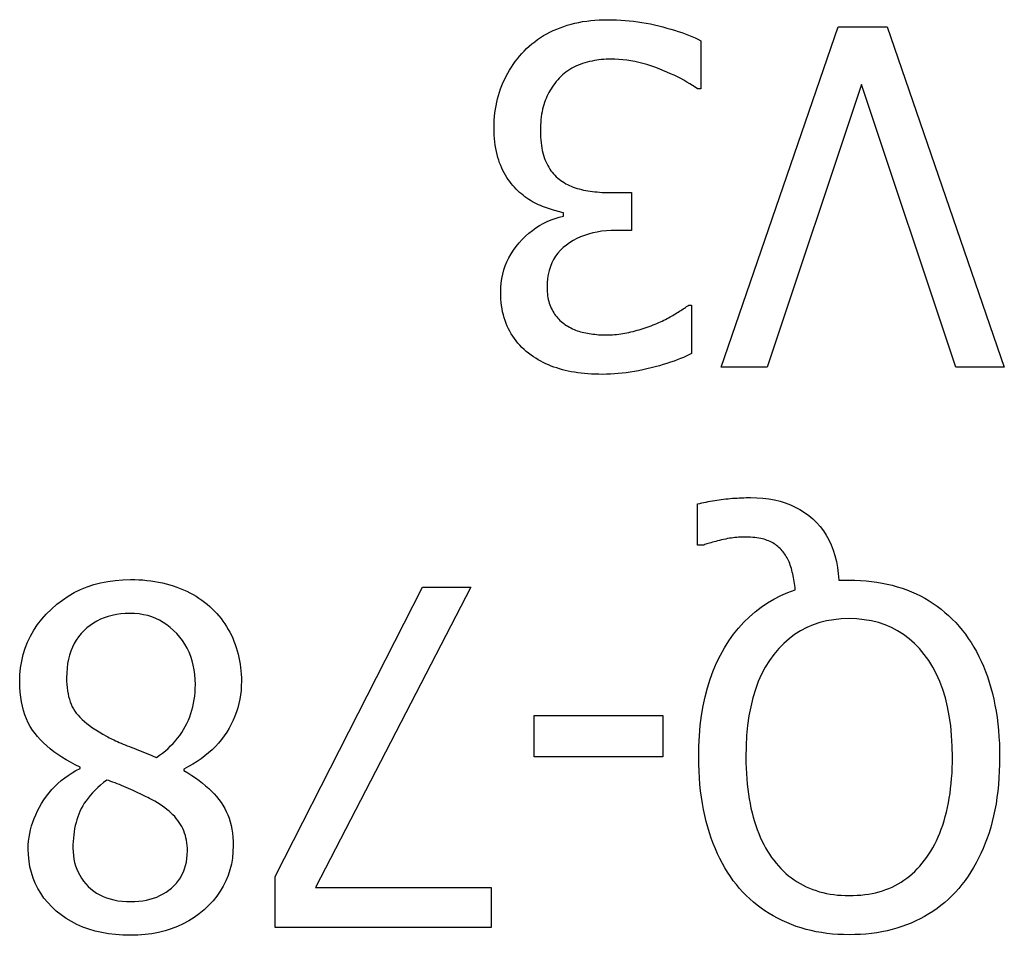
# Model space of a CAD drawing. Header units: inches. Extents: x 0 to 160, y -11 to 104.
# Tile 35 of 121: x 28.958 to 29.122, y 55.204 to 55.357. Entities that reach past the tile are written whole.
import ezdxf

# ---------------------------------------------------------------- set-up
doc = ezdxf.new("R2010")
doc.units = ezdxf.units.IN
doc.header["$LTSCALE"] = 9.614827
doc.header["$MEASUREMENT"] = 0
doc.layers.add('Visible Edges(ANSI)', color=7, linetype='Continuous', lineweight=25)

msp = doc.modelspace()

# ---------------------------------------------------------------- linework, layer by layer
at = {"layer": 'Visible Edges(ANSI)'}
for p, q in [((29.07496, 55.29937), (29.09456, 55.3563)), ((29.09456, 55.3563), (29.10273, 55.3563)), ((29.10273, 55.3563), (29.12234, 55.29937)), ((29.07159, 55.35399), (29.07159, 55.34592)), ((29.09844, 55.34666), (29.08266, 55.29937)), ((29.11422, 55.29937), (29.09844, 55.34666)), ((29.07159, 55.34592), (29.07104, 55.34592)), ((29.05673, 55.32857), (29.05996, 55.32857)), ((29.05996, 55.32857), (29.05996, 55.32225)), ((29.04861, 55.32465), (29.04861, 55.32521)), ((29.05996, 55.32225), (29.05743, 55.32225)), ((29.06956, 55.30975), (29.07002, 55.30975)), ((29.07002, 55.30975), (29.07002, 55.30168)), ((29.08266, 55.29937), (29.07496, 55.29937)), ((29.12234, 55.29937), (29.11422, 55.29937)), ((29.07104, 55.26962), (29.07104, 55.2765)), ((29.07205, 55.26962), (29.07104, 55.26962)), ((29.09466, 55.26376), (29.09641, 55.26376)), ((29.00036, 55.21417), (29.02499, 55.26257)), ((29.03311, 55.26257), (29.00709, 55.21232)), ((29.02499, 55.26257), (29.03311, 55.26257)), ((29.04368, 55.23419), (29.04368, 55.24111)), ((29.04368, 55.24111), (29.06522, 55.24111)), ((29.06522, 55.24111), (29.06522, 55.23419)), ((29.06522, 55.23419), (29.04368, 55.23419)), ((28.96774, 55.23225), (28.96774, 55.23249)), ((28.98509, 55.23216), (28.98509, 55.23193)), ((29.00036, 55.20563), (29.00036, 55.21417)), ((29.00709, 55.21232), (29.03648, 55.21232)), ((29.03648, 55.21232), (29.03648, 55.20563)), ((29.03648, 55.20563), (29.00036, 55.20563))]:
    msp.add_line(p, q, dxfattribs=at)
at = {"layer": 'Visible Edges(ANSI)', "flags": 128}
for points in [[(29.04202, 55.35224), (29.04244, 55.35266), (29.04288, 55.35307), (29.04333, 55.35345), (29.04379, 55.35382), (29.04427, 55.35418), (29.04477, 55.35451), (29.04528, 55.35483), (29.0458, 55.35513), (29.04634, 55.35542), (29.04689, 55.35568), (29.04746, 55.35593), (29.04804, 55.35616), (29.04863, 55.35638), (29.04924, 55.35657), (29.04986, 55.35675), (29.0505, 55.35691), (29.05114, 55.35704), (29.0518, 55.35717), (29.05248, 55.35727), (29.05316, 55.35735), (29.05386, 55.35742), (29.05458, 55.35746), (29.0553, 55.35749), (29.05604, 55.3575)], [(29.05604, 55.3575), (29.05676, 55.35749), (29.05747, 55.35747), (29.05818, 55.35743), (29.05889, 55.35738), (29.0596, 55.35732), (29.06031, 55.35724), (29.06102, 55.35715), (29.06172, 55.35704), (29.06243, 55.35692), (29.06313, 55.35678), (29.06383, 55.35663), (29.06453, 55.35646), (29.06522, 55.35629), (29.06589, 55.3561), (29.06655, 55.35592), (29.06718, 55.35573), (29.0678, 55.35553), (29.06839, 55.35533), (29.06897, 55.35512), (29.06953, 55.3549), (29.07008, 55.35468), (29.0706, 55.35446), (29.0711, 55.35423), (29.07159, 55.35399)], [(29.03699, 55.33941), (29.037, 55.34005), (29.03702, 55.34068), (29.03707, 55.34129), (29.03713, 55.3419), (29.03722, 55.34251), (29.03732, 55.3431), (29.03744, 55.34369), (29.03757, 55.34426), (29.03773, 55.34483), (29.0379, 55.3454), (29.03809, 55.34595), (29.0383, 55.3465), (29.03853, 55.34703), (29.03877, 55.34756), (29.03903, 55.34808), (29.0393, 55.34858), (29.03959, 55.34907), (29.03989, 55.34956), (29.04021, 55.35003), (29.04054, 55.35049), (29.04089, 55.35095), (29.04125, 55.35139), (29.04162, 55.35182), (29.04202, 55.35224)], [(29.0565, 55.3509), (29.05611, 55.3509), (29.05572, 55.35088), (29.05533, 55.35086), (29.05493, 55.35082), (29.05454, 55.35077), (29.05415, 55.35072), (29.05376, 55.35065), (29.05337, 55.35057), (29.05297, 55.35049), (29.05258, 55.35039), (29.05219, 55.35028), (29.0518, 55.35016), (29.05141, 55.35003), (29.05104, 55.34989), (29.05067, 55.34973), (29.05032, 55.34956), (29.04997, 55.34938), (29.04964, 55.34918), (29.04932, 55.34897), (29.04901, 55.34875), (29.04871, 55.34851), (29.04842, 55.34826), (29.04814, 55.348), (29.04788, 55.34772)], [(29.07104, 55.34592), (29.07062, 55.34621), (29.07019, 55.3465), (29.06973, 55.34679), (29.06925, 55.34707), (29.06875, 55.34736), (29.06822, 55.34764), (29.06767, 55.34792), (29.0671, 55.3482), (29.0665, 55.34847), (29.06588, 55.34875), (29.06524, 55.34902), (29.06458, 55.34929), (29.0639, 55.34955), (29.06323, 55.34978), (29.06255, 55.34999), (29.06188, 55.35018), (29.0612, 55.35035), (29.06053, 55.3505), (29.05986, 55.35062), (29.05918, 55.35072), (29.05851, 55.3508), (29.05784, 55.35086), (29.05717, 55.35089), (29.0565, 55.3509)], [(29.04788, 55.34772), (29.04763, 55.34743), (29.04739, 55.34714), (29.04716, 55.34685), (29.04694, 55.34655), (29.04673, 55.34624), (29.04653, 55.34593), (29.04634, 55.34562), (29.04616, 55.3453), (29.04599, 55.34498), (29.04584, 55.34465), (29.04569, 55.34432), (29.04555, 55.34398), (29.04542, 55.34364), (29.0453, 55.34328), (29.04519, 55.3429), (29.0451, 55.34251), (29.04501, 55.34211), (29.04494, 55.34169), (29.04488, 55.34125), (29.04483, 55.3408), (29.04479, 55.34034), (29.04476, 55.33986), (29.04474, 55.33937), (29.04474, 55.33886)], [(29.04096, 55.3289), (29.04067, 55.32917), (29.04039, 55.32946), (29.04012, 55.32976), (29.03986, 55.33008), (29.03961, 55.33041), (29.03936, 55.33075), (29.03913, 55.33111), (29.03891, 55.33148), (29.03869, 55.33186), (29.03848, 55.33226), (29.03828, 55.33267), (29.0381, 55.33309), (29.03792, 55.33353), (29.03776, 55.33399), (29.03761, 55.33446), (29.03748, 55.33494), (29.03737, 55.33545), (29.03727, 55.33597), (29.03718, 55.3365), (29.03711, 55.33705), (29.03706, 55.33762), (29.03702, 55.3382), (29.037, 55.3388), (29.03699, 55.33941)], [(29.04474, 55.33886), (29.04475, 55.33835), (29.04476, 55.33786), (29.0448, 55.33738), (29.04484, 55.33692), (29.0449, 55.33647), (29.04496, 55.33604), (29.04505, 55.33562), (29.04514, 55.33522), (29.04524, 55.33483), (29.04536, 55.33446), (29.04549, 55.33411), (29.04564, 55.33376), (29.04579, 55.33343), (29.04596, 55.33312), (29.04613, 55.33281), (29.04632, 55.33252), (29.04651, 55.33224), (29.04672, 55.33197), (29.04693, 55.33171), (29.04716, 55.33147), (29.04739, 55.33123), (29.04763, 55.33101), (29.04789, 55.3308), (29.04815, 55.3306)], [(29.04815, 55.3306), (29.04843, 55.33042), (29.04871, 55.33024), (29.049, 55.33007), (29.04929, 55.32991), (29.0496, 55.32977), (29.04991, 55.32963), (29.05023, 55.3295), (29.05056, 55.32938), (29.0509, 55.32928), (29.05124, 55.32918), (29.0516, 55.32909), (29.05196, 55.32901), (29.05233, 55.32894), (29.0527, 55.32888), (29.05308, 55.32882), (29.05346, 55.32877), (29.05385, 55.32872), (29.05425, 55.32868), (29.05465, 55.32865), (29.05506, 55.32862), (29.05547, 55.3286), (29.05588, 55.32859), (29.05631, 55.32858), (29.05673, 55.32857)], [(29.04861, 55.32521), (29.04831, 55.32527), (29.04801, 55.32534), (29.0477, 55.32542), (29.04739, 55.3255), (29.04707, 55.32559), (29.04675, 55.32569), (29.04643, 55.32579), (29.0461, 55.3259), (29.04577, 55.32602), (29.04544, 55.32614), (29.0451, 55.32627), (29.04476, 55.3264), (29.04442, 55.32655), (29.04409, 55.3267), (29.04375, 55.32687), (29.04343, 55.32705), (29.0431, 55.32724), (29.04278, 55.32744), (29.04247, 55.32766), (29.04216, 55.32788), (29.04185, 55.32812), (29.04155, 55.32837), (29.04125, 55.32862), (29.04096, 55.3289)], [(29.0381, 55.31192), (29.03812, 55.31269), (29.03818, 55.31345), (29.03829, 55.3142), (29.03844, 55.31493), (29.03863, 55.31564), (29.03887, 55.31634), (29.03915, 55.31702), (29.03947, 55.31768), (29.03983, 55.31833), (29.04024, 55.31896), (29.04069, 55.31958), (29.04119, 55.32018), (29.04171, 55.32075), (29.04225, 55.32129), (29.04281, 55.32179), (29.04339, 55.32225), (29.04398, 55.32268), (29.04459, 55.32307), (29.04522, 55.32343), (29.04586, 55.32374), (29.04652, 55.32403), (29.0472, 55.32427), (29.0479, 55.32448), (29.04861, 55.32465)], [(29.05743, 55.32225), (29.05659, 55.32224), (29.05577, 55.32218), (29.05498, 55.3221), (29.05422, 55.32198), (29.05349, 55.32183), (29.05278, 55.32164), (29.0521, 55.32142), (29.05144, 55.32117), (29.05081, 55.32088), (29.0502, 55.32055), (29.04963, 55.3202), (29.04908, 55.31981), (29.04856, 55.31938), (29.04809, 55.31893), (29.04766, 55.31845), (29.04728, 55.31793), (29.04695, 55.31739), (29.04665, 55.31681), (29.04641, 55.3162), (29.04621, 55.31556), (29.04605, 55.31489), (29.04594, 55.31419), (29.04587, 55.31346), (29.04585, 55.3127)], [(29.04585, 55.3127), (29.04585, 55.31235), (29.04587, 55.312), (29.0459, 55.31166), (29.04594, 55.31133), (29.04599, 55.311), (29.04605, 55.31069), (29.04613, 55.31038), (29.04622, 55.31009), (29.04631, 55.3098), (29.04642, 55.30952), (29.04654, 55.30925), (29.04668, 55.30899), (29.04682, 55.30874), (29.04697, 55.30849), (29.04712, 55.30825), (29.04729, 55.30803), (29.04746, 55.30781), (29.04763, 55.3076), (29.04782, 55.3074), (29.04801, 55.3072), (29.04821, 55.30702), (29.04841, 55.30685), (29.04863, 55.30668), (29.04884, 55.30652)], [(29.04317, 55.3014), (29.04276, 55.3017), (29.04237, 55.30202), (29.042, 55.30235), (29.04164, 55.30269), (29.0413, 55.30304), (29.04098, 55.3034), (29.04067, 55.30377), (29.04038, 55.30416), (29.04011, 55.30455), (29.03985, 55.30496), (29.03961, 55.30538), (29.03939, 55.30581), (29.03918, 55.30625), (29.03899, 55.3067), (29.03882, 55.30716), (29.03867, 55.30764), (29.03854, 55.30813), (29.03842, 55.30864), (29.03832, 55.30915), (29.03824, 55.30968), (29.03818, 55.31022), (29.03813, 55.31077), (29.0381, 55.31134), (29.0381, 55.31192)], [(29.06393, 55.30657), (29.06424, 55.3067), (29.06453, 55.30683), (29.06482, 55.30696), (29.06511, 55.30709), (29.06538, 55.30723), (29.06566, 55.30736), (29.06592, 55.3075), (29.06618, 55.30763), (29.06643, 55.30777), (29.06667, 55.30791), (29.06691, 55.30804), (29.06714, 55.30818), (29.06736, 55.30832), (29.06758, 55.30846), (29.0678, 55.30859), (29.06801, 55.30872), (29.06822, 55.30886), (29.06842, 55.30899), (29.06862, 55.30912), (29.06882, 55.30925), (29.06901, 55.30938), (29.0692, 55.3095), (29.06938, 55.30963), (29.06956, 55.30975)], [(29.04884, 55.30652), (29.04909, 55.30636), (29.04933, 55.30621), (29.04958, 55.30607), (29.04983, 55.30594), (29.05009, 55.30581), (29.05036, 55.3057), (29.05062, 55.30559), (29.0509, 55.30548), (29.05117, 55.30539), (29.05145, 55.30531), (29.05174, 55.30523), (29.05203, 55.30516), (29.05232, 55.3051), (29.05262, 55.30504), (29.05292, 55.30499), (29.05322, 55.30494), (29.05353, 55.3049), (29.05384, 55.30487), (29.05415, 55.30484), (29.05447, 55.30481), (29.05479, 55.30479), (29.05511, 55.30478), (29.05544, 55.30477), (29.05577, 55.30477)], [(29.05577, 55.30477), (29.05611, 55.30477), (29.05646, 55.30478), (29.0568, 55.3048), (29.05715, 55.30482), (29.05749, 55.30486), (29.05784, 55.30489), (29.05818, 55.30494), (29.05852, 55.30499), (29.05887, 55.30505), (29.05921, 55.30512), (29.05955, 55.30519), (29.05989, 55.30527), (29.06024, 55.30536), (29.06058, 55.30545), (29.06092, 55.30555), (29.06126, 55.30564), (29.06159, 55.30575), (29.06193, 55.30585), (29.06227, 55.30596), (29.0626, 55.30607), (29.06293, 55.30619), (29.06327, 55.30631), (29.0636, 55.30644), (29.06393, 55.30657)], [(29.05517, 55.29817), (29.05453, 55.29818), (29.0539, 55.29819), (29.05329, 55.29822), (29.05269, 55.29826), (29.05211, 55.29831), (29.05154, 55.29837), (29.05098, 55.29844), (29.05044, 55.29852), (29.04991, 55.29861), (29.0494, 55.29871), (29.04889, 55.29883), (29.04841, 55.29895), (29.04793, 55.29909), (29.04746, 55.29924), (29.047, 55.2994), (29.04654, 55.29957), (29.0461, 55.29976), (29.04566, 55.29996), (29.04522, 55.30017), (29.0448, 55.30039), (29.04438, 55.30062), (29.04397, 55.30087), (29.04357, 55.30113), (29.04317, 55.3014)], [(29.07002, 55.30168), (29.06959, 55.30146), (29.06914, 55.30124), (29.06866, 55.30102), (29.06816, 55.30081), (29.06764, 55.30061), (29.06709, 55.3004), (29.06651, 55.3002), (29.06591, 55.30001), (29.06528, 55.29981), (29.06464, 55.29962), (29.06396, 55.29944), (29.06326, 55.29925), (29.06255, 55.29908), (29.06185, 55.29892), (29.06116, 55.29878), (29.06047, 55.29865), (29.05978, 55.29854), (29.0591, 55.29844), (29.05843, 55.29836), (29.05777, 55.29829), (29.05711, 55.29824), (29.05645, 55.2982), (29.05581, 55.29818), (29.05517, 55.29817)], [(29.07104, 55.2765), (29.07138, 55.27658), (29.07173, 55.27666), (29.07209, 55.27674), (29.07244, 55.27681), (29.0728, 55.27688), (29.07316, 55.27695), (29.07352, 55.27701), (29.07389, 55.27707), (29.07425, 55.27713), (29.07462, 55.27718), (29.075, 55.27723), (29.07537, 55.27728), (29.07575, 55.27733), (29.07613, 55.27737), (29.0765, 55.2774), (29.07688, 55.27744), (29.07726, 55.27746), (29.07763, 55.27749), (29.07801, 55.27751), (29.07839, 55.27753), (29.07876, 55.27754), (29.07914, 55.27755), (29.07952, 55.27756), (29.07989, 55.27756)], [(29.07989, 55.27756), (29.08095, 55.27753), (29.08196, 55.27746), (29.08295, 55.27734), (29.0839, 55.27716), (29.08482, 55.27694), (29.0857, 55.27667), (29.08655, 55.27634), (29.08737, 55.27597), (29.08815, 55.27555), (29.0889, 55.27508), (29.08962, 55.27455), (29.0903, 55.27398), (29.09094, 55.27337), (29.09153, 55.27271), (29.09207, 55.272), (29.09256, 55.27126), (29.09299, 55.27047), (29.09338, 55.26964), (29.09372, 55.26877), (29.09401, 55.26785), (29.09425, 55.26689), (29.09443, 55.26589), (29.09457, 55.26485), (29.09466, 55.26376)], [(29.07865, 55.27096), (29.07839, 55.27096), (29.07813, 55.27095), (29.07785, 55.27093), (29.07757, 55.27091), (29.07728, 55.27088), (29.07699, 55.27084), (29.07668, 55.2708), (29.07637, 55.27075), (29.07605, 55.27069), (29.07573, 55.27063), (29.07539, 55.27055), (29.07505, 55.27048), (29.07471, 55.2704), (29.07439, 55.27032), (29.07408, 55.27024), (29.07379, 55.27017), (29.07352, 55.27009), (29.07326, 55.27002), (29.07302, 55.26995), (29.07279, 55.26988), (29.07258, 55.26982), (29.07239, 55.26975), (29.07221, 55.26969), (29.07205, 55.26962)], [(29.0852, 55.26866), (29.08502, 55.26885), (29.08483, 55.26904), (29.08464, 55.26921), (29.08445, 55.26938), (29.08425, 55.26954), (29.08404, 55.26969), (29.08383, 55.26983), (29.08361, 55.26997), (29.08339, 55.27009), (29.08316, 55.27021), (29.08292, 55.27031), (29.08269, 55.27041), (29.08244, 55.2705), (29.08217, 55.27058), (29.08189, 55.27065), (29.08159, 55.27072), (29.08128, 55.27077), (29.08095, 55.27082), (29.08061, 55.27087), (29.08025, 55.2709), (29.07987, 55.27093), (29.07948, 55.27095), (29.07907, 55.27096), (29.07865, 55.27096)], [(29.08737, 55.26215), (29.08733, 55.2625), (29.0873, 55.26285), (29.08725, 55.26319), (29.0872, 55.26352), (29.08715, 55.26385), (29.08709, 55.26417), (29.08703, 55.26448), (29.08696, 55.2648), (29.08688, 55.2651), (29.0868, 55.2654), (29.08672, 55.26569), (29.08663, 55.26598), (29.08654, 55.26626), (29.08644, 55.26653), (29.08633, 55.26679), (29.08622, 55.26704), (29.08611, 55.26727), (29.086, 55.2675), (29.08587, 55.26772), (29.08575, 55.26793), (29.08562, 55.26812), (29.08548, 55.26831), (29.08534, 55.26849), (29.0852, 55.26866)], [(28.95764, 55.24669), (28.95767, 55.24789), (28.95778, 55.24906), (28.95797, 55.25019), (28.95823, 55.25129), (28.95856, 55.25236), (28.95896, 55.2534), (28.95944, 55.2544), (28.95999, 55.25537), (28.96062, 55.25631), (28.96132, 55.25721), (28.96209, 55.25808), (28.96294, 55.25892), (28.96384, 55.25971), (28.96478, 55.26043), (28.96576, 55.26108), (28.96677, 55.26166), (28.96782, 55.26218), (28.9689, 55.26262), (28.97003, 55.263), (28.97118, 55.26331), (28.97238, 55.26355), (28.97361, 55.26372), (28.97488, 55.26382), (28.97618, 55.26386)], [(28.97618, 55.26386), (28.97688, 55.26385), (28.97758, 55.26382), (28.97826, 55.26378), (28.97893, 55.26372), (28.97959, 55.26364), (28.98024, 55.26354), (28.98087, 55.26343), (28.9815, 55.26329), (28.98212, 55.26314), (28.98273, 55.26298), (28.98332, 55.26279), (28.98391, 55.26259), (28.98448, 55.26237), (28.98504, 55.26214), (28.98559, 55.26189), (28.98612, 55.26162), (28.98663, 55.26134), (28.98713, 55.26105), (28.98762, 55.26074), (28.98809, 55.26041), (28.98855, 55.26008), (28.98899, 55.25972), (28.98942, 55.25935), (28.98984, 55.25897)], [(29.09641, 55.26376), (29.09736, 55.26375), (29.0983, 55.26371), (29.09922, 55.26364), (29.10013, 55.26355), (29.10102, 55.26342), (29.10189, 55.26327), (29.10275, 55.2631), (29.1036, 55.26289), (29.10442, 55.26266), (29.10524, 55.2624), (29.10603, 55.26212), (29.10681, 55.2618), (29.10758, 55.26146), (29.10832, 55.2611), (29.10905, 55.26071), (29.10976, 55.26029), (29.11045, 55.25985), (29.11112, 55.25938), (29.11178, 55.25888), (29.11241, 55.25836), (29.11303, 55.25781), (29.11363, 55.25724), (29.11421, 55.25664), (29.11477, 55.25601)], [(29.07122, 55.23415), (29.07125, 55.23596), (29.07134, 55.23773), (29.07149, 55.23944), (29.0717, 55.2411), (29.07197, 55.2427), (29.0723, 55.24425), (29.07269, 55.24575), (29.07314, 55.24719), (29.07365, 55.24857), (29.07422, 55.24991), (29.07485, 55.25119), (29.07553, 55.25242), (29.07628, 55.25358), (29.07706, 55.25469), (29.07789, 55.25572), (29.07877, 55.2567), (29.07969, 55.2576), (29.08065, 55.25845), (29.08166, 55.25923), (29.08271, 55.25994), (29.08381, 55.26059), (29.08495, 55.26117), (29.08614, 55.26169), (29.08737, 55.26215)], [(28.97609, 55.25818), (28.9753, 55.25816), (28.97454, 55.2581), (28.97381, 55.258), (28.9731, 55.25786), (28.97242, 55.25768), (28.97176, 55.25746), (28.97114, 55.2572), (28.97053, 55.2569), (28.96996, 55.25656), (28.96941, 55.25618), (28.96888, 55.25576), (28.96839, 55.2553), (28.96792, 55.2548), (28.9675, 55.25428), (28.96711, 55.25373), (28.96677, 55.25314), (28.96647, 55.25253), (28.96621, 55.25189), (28.96598, 55.25122), (28.9658, 55.25052), (28.96566, 55.24979), (28.96556, 55.24904), (28.9655, 55.24825), (28.96548, 55.24743)], [(28.98702, 55.24628), (28.987, 55.24713), (28.98694, 55.24795), (28.98683, 55.24875), (28.98668, 55.24952), (28.98648, 55.25027), (28.98625, 55.251), (28.98596, 55.2517), (28.98564, 55.25237), (28.98527, 55.25302), (28.98486, 55.25364), (28.98441, 55.25424), (28.98391, 55.25481), (28.98338, 55.25535), (28.98283, 55.25584), (28.98225, 55.25629), (28.98166, 55.25669), (28.98104, 55.25704), (28.9804, 55.25734), (28.97974, 55.2576), (28.97905, 55.25781), (28.97834, 55.25797), (28.97761, 55.25809), (28.97686, 55.25816), (28.97609, 55.25818)], [(28.98984, 55.25897), (28.99023, 55.25858), (28.99061, 55.25817), (28.99097, 55.25776), (28.99131, 55.25734), (28.99164, 55.2569), (28.99195, 55.25645), (28.99224, 55.25599), (28.99252, 55.25552), (28.99279, 55.25504), (28.99304, 55.25455), (28.99327, 55.25404), (28.99348, 55.25352), (28.99368, 55.253), (28.99386, 55.25247), (28.99403, 55.25193), (28.99417, 55.25139), (28.9943, 55.25084), (28.99442, 55.25028), (28.99451, 55.24972), (28.99459, 55.24916), (28.99465, 55.24858), (28.99469, 55.24801), (28.99472, 55.24742), (28.99473, 55.24683)], [(29.09636, 55.25731), (29.09507, 55.25726), (29.09382, 55.25714), (29.09262, 55.25693), (29.09146, 55.25664), (29.09035, 55.25627), (29.08928, 55.25581), (29.08825, 55.25527), (29.08727, 55.25465), (29.08633, 55.25395), (29.08544, 55.25316), (29.0846, 55.25229), (29.08379, 55.25133), (29.08304, 55.2503), (29.08236, 55.24919), (29.08174, 55.24802), (29.08119, 55.24677), (29.0807, 55.24544), (29.08028, 55.24405), (29.07992, 55.24258), (29.07963, 55.24104), (29.0794, 55.23942), (29.07924, 55.23774), (29.07914, 55.23598), (29.07911, 55.23415)], [(29.11366, 55.23415), (29.11363, 55.23598), (29.11353, 55.23774), (29.11337, 55.23942), (29.11314, 55.24104), (29.11285, 55.24258), (29.11249, 55.24405), (29.11206, 55.24544), (29.11157, 55.24677), (29.11102, 55.24802), (29.1104, 55.24919), (29.10971, 55.2503), (29.10896, 55.25133), (29.10815, 55.25229), (29.1073, 55.25316), (29.10641, 55.25395), (29.10547, 55.25465), (29.10448, 55.25527), (29.10346, 55.25581), (29.10239, 55.25627), (29.10127, 55.25664), (29.10011, 55.25693), (29.09891, 55.25714), (29.09766, 55.25726), (29.09636, 55.25731)], [(29.11477, 55.25601), (29.11531, 55.25537), (29.11582, 55.2547), (29.11631, 55.25401), (29.11679, 55.2533), (29.11724, 55.25256), (29.11767, 55.25179), (29.11808, 55.251), (29.11846, 55.25019), (29.11883, 55.24935), (29.11917, 55.24849), (29.1195, 55.24761), (29.1198, 55.24669), (29.12008, 55.24576), (29.12034, 55.24481), (29.12057, 55.24383), (29.12077, 55.24284), (29.12096, 55.24182), (29.12112, 55.24079), (29.12125, 55.23973), (29.12136, 55.23866), (29.12144, 55.23756), (29.12151, 55.23644), (29.12154, 55.2353), (29.12155, 55.23415)], [(28.96774, 55.23249), (28.96693, 55.23288), (28.96615, 55.23328), (28.9654, 55.2337), (28.96469, 55.23414), (28.96401, 55.23458), (28.96336, 55.23505), (28.96275, 55.23552), (28.96217, 55.23601), (28.96163, 55.23652), (28.96112, 55.23703), (28.96064, 55.23757), (28.9602, 55.23811), (28.95979, 55.23868), (28.95941, 55.23927), (28.95908, 55.2399), (28.95877, 55.24054), (28.95851, 55.24122), (28.95828, 55.24192), (28.95808, 55.24265), (28.95792, 55.2434), (28.9578, 55.24419), (28.95771, 55.245), (28.95765, 55.24583), (28.95764, 55.24669)], [(28.96548, 55.24743), (28.96549, 55.24686), (28.96552, 55.2463), (28.96557, 55.24577), (28.96563, 55.24525), (28.96572, 55.24476), (28.96582, 55.24428), (28.96595, 55.24383), (28.96609, 55.24339), (28.96626, 55.24298), (28.96644, 55.24258), (28.96664, 55.24221), (28.96686, 55.24185), (28.96711, 55.2415), (28.96739, 55.24116), (28.96771, 55.24081), (28.96807, 55.24046), (28.96846, 55.24011), (28.96888, 55.23976), (28.96934, 55.23941), (28.96984, 55.23906), (28.97037, 55.23871), (28.97093, 55.23836), (28.97153, 55.23801), (28.97217, 55.23765)], [(28.98052, 55.2341), (28.98103, 55.23445), (28.98152, 55.23482), (28.982, 55.2352), (28.98245, 55.2356), (28.98288, 55.23601), (28.98329, 55.23643), (28.98368, 55.23687), (28.98406, 55.23732), (28.98441, 55.23778), (28.98474, 55.23826), (28.98505, 55.23876), (28.98534, 55.23927), (28.98561, 55.23979), (28.98585, 55.24032), (28.98608, 55.24086), (28.98628, 55.24142), (28.98645, 55.24199), (28.9866, 55.24257), (28.98673, 55.24316), (28.98684, 55.24376), (28.98692, 55.24437), (28.98698, 55.245), (28.98701, 55.24563), (28.98702, 55.24628)], [(28.99473, 55.24683), (28.99471, 55.24607), (28.99466, 55.24532), (28.99457, 55.24457), (28.99445, 55.24384), (28.9943, 55.24312), (28.99411, 55.2424), (28.99389, 55.2417), (28.99363, 55.24101), (28.99334, 55.24033), (28.99301, 55.23966), (28.99265, 55.239), (28.99226, 55.23834), (28.99183, 55.23771), (28.99138, 55.2371), (28.99089, 55.2365), (28.99037, 55.23594), (28.98981, 55.23539), (28.98923, 55.23486), (28.98862, 55.23436), (28.98797, 55.23387), (28.9873, 55.23341), (28.98659, 55.23297), (28.98585, 55.23256), (28.98509, 55.23216)], [(28.97217, 55.23765), (28.97239, 55.23753), (28.97262, 55.2374), (28.97287, 55.23728), (28.97313, 55.23715), (28.9734, 55.23702), (28.97368, 55.23689), (28.97397, 55.23675), (28.97428, 55.23662), (28.9746, 55.23648), (28.97493, 55.23634), (28.97527, 55.2362), (28.97563, 55.23606), (28.97599, 55.23592), (28.97637, 55.23577), (28.97675, 55.23562), (28.97714, 55.23546), (28.97753, 55.23531), (28.97794, 55.23514), (28.97835, 55.23498), (28.97877, 55.23481), (28.97919, 55.23464), (28.97963, 55.23446), (28.98007, 55.23428), (28.98052, 55.2341)], [(29.07805, 55.21219), (29.07752, 55.21282), (29.07701, 55.21348), (29.07652, 55.21417), (29.07605, 55.21488), (29.07561, 55.21562), (29.07518, 55.21638), (29.07477, 55.21717), (29.07438, 55.21798), (29.07401, 55.21882), (29.07366, 55.21968), (29.07333, 55.22057), (29.07302, 55.22148), (29.07273, 55.22242), (29.07247, 55.22338), (29.07223, 55.22436), (29.07202, 55.22536), (29.07183, 55.22638), (29.07167, 55.22743), (29.07153, 55.22849), (29.07142, 55.22958), (29.07133, 55.23069), (29.07127, 55.23182), (29.07123, 55.23297), (29.07122, 55.23415)], [(29.07911, 55.23415), (29.07912, 55.23321), (29.07914, 55.23229), (29.07919, 55.23139), (29.07925, 55.23051), (29.07932, 55.22965), (29.07942, 55.2288), (29.07953, 55.22797), (29.07965, 55.22716), (29.0798, 55.22637), (29.07996, 55.2256), (29.08014, 55.22485), (29.08033, 55.22411), (29.08054, 55.2234), (29.08077, 55.2227), (29.08101, 55.22203), (29.08126, 55.22137), (29.08152, 55.22074), (29.0818, 55.22013), (29.0821, 55.21954), (29.0824, 55.21896), (29.08272, 55.21842), (29.08306, 55.21789), (29.08341, 55.21738), (29.08377, 55.21689)], [(29.10901, 55.21689), (29.10937, 55.21739), (29.10973, 55.2179), (29.11007, 55.21844), (29.11039, 55.219), (29.1107, 55.21957), (29.111, 55.22017), (29.11128, 55.22079), (29.11155, 55.22143), (29.1118, 55.22209), (29.11204, 55.22278), (29.11226, 55.22348), (29.11247, 55.2242), (29.11266, 55.22495), (29.11283, 55.2257), (29.11299, 55.22648), (29.11313, 55.22727), (29.11326, 55.22807), (29.11336, 55.22889), (29.11346, 55.22973), (29.11353, 55.23058), (29.11359, 55.23145), (29.11363, 55.23233), (29.11366, 55.23323), (29.11366, 55.23415)], [(29.12155, 55.23415), (29.12154, 55.23296), (29.1215, 55.2318), (29.12144, 55.23066), (29.12136, 55.22954), (29.12125, 55.22845), (29.12111, 55.22739), (29.12095, 55.22635), (29.12076, 55.22533), (29.12055, 55.22434), (29.12032, 55.22337), (29.12006, 55.22242), (29.11978, 55.2215), (29.11947, 55.22061), (29.11914, 55.21973), (29.1188, 55.21888), (29.11843, 55.21805), (29.11804, 55.21724), (29.11763, 55.21645), (29.1172, 55.21569), (29.11674, 55.21494), (29.11627, 55.21422), (29.11578, 55.21352), (29.11526, 55.21284), (29.11473, 55.21219)], [(28.95907, 55.21883), (28.95908, 55.21947), (28.95913, 55.2201), (28.95921, 55.22074), (28.95931, 55.22137), (28.95945, 55.222), (28.95963, 55.22264), (28.95983, 55.22327), (28.96006, 55.22389), (28.96032, 55.22452), (28.96062, 55.22515), (28.96095, 55.22577), (28.9613, 55.2264), (28.96169, 55.22701), (28.9621, 55.2276), (28.96254, 55.22816), (28.96301, 55.22871), (28.96351, 55.22923), (28.96403, 55.22973), (28.96458, 55.23021), (28.96516, 55.23066), (28.96576, 55.23109), (28.96639, 55.2315), (28.96705, 55.23189), (28.96774, 55.23225)], [(28.98509, 55.23193), (28.98577, 55.23152), (28.98643, 55.2311), (28.98705, 55.23068), (28.98764, 55.23025), (28.98821, 55.22981), (28.98874, 55.22937), (28.98925, 55.22892), (28.98972, 55.22847), (28.99016, 55.228), (28.99058, 55.22754), (28.99096, 55.22706), (28.99131, 55.22658), (28.99164, 55.22609), (28.99193, 55.22557), (28.9922, 55.22504), (28.99244, 55.22448), (28.99265, 55.22391), (28.99284, 55.22332), (28.99299, 55.2227), (28.99312, 55.22207), (28.99322, 55.22142), (28.99329, 55.22074), (28.99333, 55.22005), (28.99334, 55.21934)], [(28.97221, 55.23032), (28.97168, 55.22989), (28.97117, 55.22947), (28.97069, 55.22904), (28.97024, 55.22861), (28.96982, 55.22817), (28.96943, 55.22774), (28.96907, 55.2273), (28.96874, 55.22686), (28.96844, 55.22642), (28.96817, 55.22598), (28.96793, 55.22553), (28.96772, 55.22508), (28.96753, 55.22463), (28.96736, 55.22416), (28.9672, 55.22368), (28.96706, 55.2232), (28.96694, 55.2227), (28.96683, 55.22219), (28.96674, 55.22167), (28.96667, 55.22114), (28.96661, 55.2206), (28.96657, 55.22005), (28.96655, 55.21949), (28.96654, 55.21892)], [(28.98024, 55.22676), (28.98004, 55.22688), (28.97982, 55.22699), (28.97958, 55.22712), (28.97933, 55.22725), (28.97906, 55.22739), (28.97877, 55.22753), (28.97846, 55.22768), (28.97813, 55.22784), (28.97779, 55.22801), (28.97742, 55.22818), (28.97704, 55.22836), (28.97664, 55.22854), (28.97624, 55.22873), (28.97584, 55.2289), (28.97545, 55.22908), (28.97506, 55.22924), (28.97469, 55.2294), (28.97431, 55.22955), (28.97395, 55.22969), (28.97359, 55.22983), (28.97324, 55.22996), (28.97289, 55.23009), (28.97255, 55.23021), (28.97221, 55.23032)], [(28.98569, 55.21846), (28.98568, 55.21892), (28.98565, 55.21937), (28.9856, 55.21981), (28.98553, 55.22024), (28.98545, 55.22066), (28.98535, 55.22106), (28.98522, 55.22145), (28.98508, 55.22183), (28.98492, 55.2222), (28.98474, 55.22256), (28.98454, 55.2229), (28.98432, 55.22324), (28.98409, 55.22356), (28.98383, 55.22388), (28.98356, 55.22419), (28.98327, 55.2245), (28.98295, 55.2248), (28.98262, 55.2251), (28.98227, 55.22539), (28.98191, 55.22568), (28.98152, 55.22596), (28.98111, 55.22623), (28.98069, 55.2265), (28.98024, 55.22676)], [(28.97618, 55.20434), (28.97491, 55.20437), (28.97368, 55.20446), (28.9725, 55.2046), (28.97136, 55.20479), (28.97026, 55.20505), (28.9692, 55.20536), (28.96818, 55.20572), (28.96721, 55.20615), (28.96628, 55.20663), (28.96539, 55.20716), (28.96455, 55.20775), (28.96375, 55.2084), (28.963, 55.2091), (28.96232, 55.20982), (28.9617, 55.21058), (28.96115, 55.21137), (28.96066, 55.21219), (28.96024, 55.21304), (28.95988, 55.21392), (28.95959, 55.21484), (28.95936, 55.21579), (28.9592, 55.21677), (28.9591, 55.21778), (28.95907, 55.21883)], [(28.96654, 55.21892), (28.96656, 55.21829), (28.96661, 55.21768), (28.9667, 55.21709), (28.96682, 55.21651), (28.96698, 55.21595), (28.96718, 55.21541), (28.96741, 55.21489), (28.96768, 55.21438), (28.96798, 55.21389), (28.96832, 55.21342), (28.96869, 55.21297), (28.9691, 55.21253), (28.96954, 55.21212), (28.97001, 55.21175), (28.97051, 55.21141), (28.97103, 55.21111), (28.97158, 55.21084), (28.97216, 55.21061), (28.97277, 55.21042), (28.97341, 55.21026), (28.97407, 55.21013), (28.97476, 55.21004), (28.97548, 55.20999), (28.97623, 55.20997)], [(28.99334, 55.21934), (28.99331, 55.21828), (28.99321, 55.21726), (28.99304, 55.21626), (28.99281, 55.2153), (28.9925, 55.21436), (28.99213, 55.21345), (28.9917, 55.21258), (28.99119, 55.21173), (28.99062, 55.21091), (28.98998, 55.21012), (28.98927, 55.20936), (28.9885, 55.20863), (28.98767, 55.20795), (28.98681, 55.20732), (28.98591, 55.20676), (28.98498, 55.20625), (28.98401, 55.2058), (28.983, 55.20542), (28.98195, 55.20509), (28.98087, 55.20482), (28.97975, 55.20461), (28.9786, 55.20446), (28.97741, 55.20437), (28.97618, 55.20434)], [(28.97623, 55.20997), (28.97691, 55.20999), (28.97757, 55.21003), (28.97821, 55.21011), (28.97883, 55.21022), (28.97943, 55.21037), (28.98001, 55.21054), (28.98056, 55.21075), (28.9811, 55.21099), (28.98161, 55.21126), (28.98211, 55.21156), (28.98258, 55.21189), (28.98303, 55.21225), (28.98346, 55.21265), (28.98384, 55.21306), (28.98419, 55.2135), (28.98451, 55.21396), (28.98478, 55.21444), (28.98502, 55.21495), (28.98523, 55.21548), (28.98539, 55.21603), (28.98552, 55.2166), (28.98561, 55.2172), (28.98567, 55.21782), (28.98569, 55.21846)], [(29.08377, 55.21689), (29.08415, 55.21641), (29.08455, 55.21595), (29.08496, 55.21551), (29.08538, 55.21509), (29.08581, 55.21469), (29.08626, 55.21431), (29.08672, 55.21395), (29.08719, 55.21361), (29.08768, 55.21329), (29.08818, 55.213), (29.08869, 55.21272), (29.08921, 55.21246), (29.08975, 55.21223), (29.0903, 55.21201), (29.09085, 55.21182), (29.09142, 55.21164), (29.092, 55.21149), (29.09259, 55.21136), (29.09319, 55.21124), (29.09381, 55.21115), (29.09443, 55.21108), (29.09506, 55.21103), (29.09571, 55.211), (29.09636, 55.21099)], [(29.09636, 55.21099), (29.09704, 55.211), (29.0977, 55.21103), (29.09835, 55.21108), (29.09899, 55.21115), (29.09961, 55.21123), (29.10022, 55.21134), (29.10081, 55.21147), (29.10139, 55.21162), (29.10195, 55.21179), (29.1025, 55.21198), (29.10304, 55.21219), (29.10356, 55.21242), (29.10407, 55.21267), (29.10457, 55.21294), (29.10506, 55.21323), (29.10554, 55.21355), (29.10601, 55.21389), (29.10647, 55.21425), (29.10692, 55.21463), (29.10735, 55.21504), (29.10778, 55.21547), (29.1082, 55.21592), (29.10861, 55.2164), (29.10901, 55.21689)], [(29.09641, 55.20443), (29.09545, 55.20445), (29.0945, 55.20449), (29.09358, 55.20456), (29.09266, 55.20466), (29.09177, 55.20479), (29.09089, 55.20494), (29.09002, 55.20513), (29.08917, 55.20534), (29.08834, 55.20558), (29.08752, 55.20584), (29.08672, 55.20614), (29.08594, 55.20646), (29.08517, 55.20681), (29.08442, 55.20719), (29.0837, 55.20758), (29.08299, 55.208), (29.0823, 55.20844), (29.08164, 55.20891), (29.08099, 55.2094), (29.08036, 55.20991), (29.07975, 55.21044), (29.07916, 55.211), (29.0786, 55.21158), (29.07805, 55.21219)], [(29.11473, 55.21219), (29.11416, 55.21156), (29.11358, 55.21096), (29.11298, 55.21039), (29.11237, 55.20984), (29.11173, 55.20932), (29.11108, 55.20882), (29.1104, 55.20835), (29.10971, 55.20791), (29.109, 55.20749), (29.10828, 55.2071), (29.10753, 55.20674), (29.10677, 55.2064), (29.10599, 55.20608), (29.10519, 55.2058), (29.10438, 55.20554), (29.10356, 55.20531), (29.10272, 55.2051), (29.10186, 55.20493), (29.10099, 55.20478), (29.1001, 55.20465), (29.0992, 55.20456), (29.09829, 55.20449), (29.09736, 55.20445), (29.09641, 55.20443)]]:
    msp.add_lwpolyline(points, dxfattribs=at)

doc.saveas('drawing.dxf')
